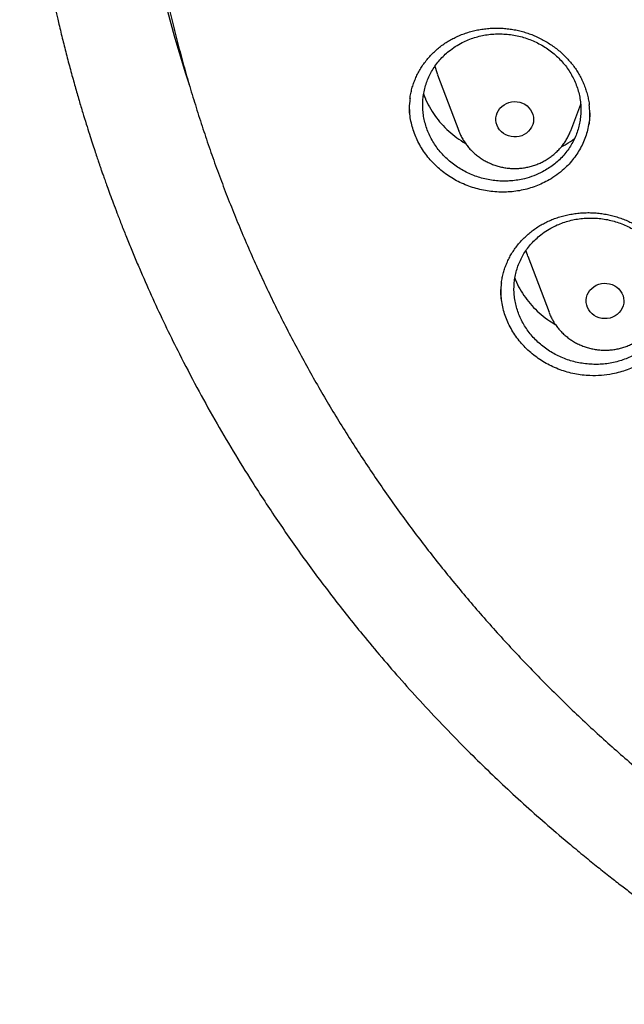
# Model space of a CAD drawing. Header units: millimetres. Extents: x 8 to 795, y 12 to 1770.
# Tile 73 of 136: x 356 to 369, y 1588 to 1609. Entities that reach past the tile are written whole.
import ezdxf

# ---------------------------------------------------------------- set-up
doc = ezdxf.new("R2010")
doc.units = ezdxf.units.MM

msp = doc.modelspace()

# ---------------------------------------------------------------- linework, layer by layer
at = {"color": 7, "linetype": 'Continuous', "lineweight": 30}
for p, q in [((365.188, 1607.738), (365.635, 1606.55)), ((368.011, 1606.55), (368.222, 1607.11)), ((365.639, 1606.539), (365.636, 1606.548)), ((367.103, 1603.885), (367.55, 1602.697))]:
    msp.add_line(p, q, dxfattribs=at)
at = {"color": 7, "linetype": 'Continuous', "lineweight": 30, "flags": 128}
for points in [[(366.447, 1606.663), (366.431, 1606.716), (366.424, 1606.77), (366.425, 1606.825), (366.434, 1606.879), (366.452, 1606.931), (366.477, 1606.981), (366.51, 1607.026), (366.55, 1607.066), (366.596, 1607.1), (366.646, 1607.128), (366.7, 1607.149), (366.757, 1607.162), (366.815, 1607.167), (366.873, 1607.164), (366.93, 1607.153), (366.985, 1607.135), (367.037, 1607.109), (367.084, 1607.076), (367.125, 1607.037), (367.16, 1606.994), (367.188, 1606.945), (367.208, 1606.894), (367.22, 1606.84), (367.223, 1606.786), (367.218, 1606.731), (367.204, 1606.678), (367.182, 1606.627), (367.153, 1606.579), (367.117, 1606.537), (367.074, 1606.499), (367.026, 1606.468), (366.973, 1606.444), (366.918, 1606.427), (366.86, 1606.418), (366.802, 1606.417), (366.744, 1606.424), (366.688, 1606.438), (366.634, 1606.461), (366.585, 1606.49), (366.541, 1606.526), (366.502, 1606.567), (366.471, 1606.613), (366.447, 1606.663)], [(367.103, 1603.885), (367.091, 1603.918), (367.062, 1604.011)], [(368.392, 1602.75), (368.366, 1602.8), (368.349, 1602.852), (368.34, 1602.906), (368.339, 1602.961), (368.347, 1603.015), (368.363, 1603.068), (368.387, 1603.118), (368.419, 1603.164), (368.457, 1603.205), (368.502, 1603.241), (368.551, 1603.27), (368.605, 1603.292), (368.661, 1603.306), (368.719, 1603.313), (368.777, 1603.311), (368.835, 1603.302), (368.89, 1603.285), (368.943, 1603.261), (368.99, 1603.229), (369.033, 1603.192), (369.069, 1603.149), (369.098, 1603.101), (369.12, 1603.05), (369.133, 1602.997), (369.138, 1602.943), (369.135, 1602.888), (369.123, 1602.834), (369.103, 1602.783), (369.075, 1602.735), (369.039, 1602.691), (368.998, 1602.652), (368.951, 1602.62), (368.899, 1602.594), (368.844, 1602.576), (368.787, 1602.565), (368.729, 1602.563), (368.67, 1602.568), (368.614, 1602.581), (368.56, 1602.602), (368.51, 1602.63), (368.464, 1602.665), (368.425, 1602.705), (368.392, 1602.75)]]:
    msp.add_lwpolyline(points, dxfattribs=at)
at = {"color": 7, "linetype": 'Continuous', "lineweight": 30}
for centre, radius, start, end in [((387.495, 1616.456), 28.99, 180.8801, 197.9351), ((366.639, 1608.285), 1.551, 193.5614, 200.6247)]:
    msp.add_arc(centre, radius, start, end, dxfattribs=at)
for points, knots in [([(356.404, 1618.228), (356.401, 1618.193), (356.397, 1618.123), (356.39, 1618.006), (356.384, 1617.881), (356.376, 1617.75), (356.368, 1617.609), (356.36, 1617.457), (356.351, 1617.279), (356.343, 1617.07), (356.334, 1616.829), (356.327, 1616.54), (356.322, 1616.199), (356.321, 1615.8), (356.326, 1615.372), (356.337, 1614.912), (356.357, 1614.426), (356.386, 1613.925), (356.423, 1613.42), (356.468, 1612.918), (356.522, 1612.416), (356.583, 1611.917), (356.67, 1611.292), (356.792, 1610.543), (356.959, 1609.673), (357.111, 1608.984), (357.234, 1608.473), (357.319, 1608.138), (357.407, 1607.808), (357.494, 1607.494), (357.578, 1607.202), (357.657, 1606.937), (357.73, 1606.698), (357.797, 1606.485), (357.857, 1606.299), (357.91, 1606.138), (357.955, 1606.004), (357.99, 1605.9), (358.017, 1605.82), (358.041, 1605.751), (358.067, 1605.676), (358.098, 1605.587), (358.135, 1605.483), (358.181, 1605.354), (358.238, 1605.196), (358.308, 1605.009), (358.387, 1604.8), (358.476, 1604.569), (358.576, 1604.316), (358.686, 1604.047), (358.801, 1603.77), (358.963, 1603.392), (359.173, 1602.922), (359.436, 1602.364), (359.735, 1601.758), (360.074, 1601.109), (360.455, 1600.421), (360.847, 1599.753), (361.288, 1599.039), (361.786, 1598.279), (362.348, 1597.475), (362.935, 1596.687), (363.471, 1596.009), (363.952, 1595.43), (364.374, 1594.942), (364.819, 1594.447), (365.288, 1593.946), (365.747, 1593.476), (366.192, 1593.037), (366.62, 1592.629), (367.066, 1592.22), (367.527, 1591.811), (367.942, 1591.457), (368.296, 1591.164), (368.578, 1590.935), (368.842, 1590.726), (369.086, 1590.535), (369.311, 1590.363), (369.507, 1590.216), (369.675, 1590.091), (369.818, 1589.987), (369.945, 1589.894), (370.05, 1589.819), (370.132, 1589.76), (370.19, 1589.718), (370.24, 1589.683), (370.296, 1589.643), (370.372, 1589.59), (370.472, 1589.52), (370.595, 1589.435), (370.74, 1589.336), (370.907, 1589.222), (371.187, 1589.035), (371.575, 1588.782), (372.071, 1588.469), (372.581, 1588.16), (373.104, 1587.854), (373.642, 1587.553), (374.226, 1587.238), (374.861, 1586.913), (375.547, 1586.578), (376.246, 1586.256), (376.987, 1585.934), (377.764, 1585.617), (378.576, 1585.309), (379.383, 1585.024), (380.185, 1584.762), (380.977, 1584.524), (381.758, 1584.308), (382.527, 1584.113), (383.294, 1583.935), (384.138, 1583.759), (385.063, 1583.589), (386.071, 1583.433), (387.082, 1583.304), (388.097, 1583.203), (389.115, 1583.13), (390.134, 1583.084), (391.155, 1583.068), (392.175, 1583.079), (393.195, 1583.119), (394.213, 1583.186), (395.229, 1583.282), (396.242, 1583.406), (397.253, 1583.557), (398.256, 1583.736), (399.25, 1583.941), (400.236, 1584.173), (401.22, 1584.433), (402.128, 1584.701), (402.965, 1584.97), (403.734, 1585.236), (404.508, 1585.524), (405.294, 1585.838), (406.092, 1586.179), (406.9, 1586.547), (407.712, 1586.943), (408.528, 1587.366), (409.189, 1587.731), (409.692, 1588.021), (410.03, 1588.222), (410.348, 1588.414), (410.643, 1588.598), (410.916, 1588.77), (411.166, 1588.932), (411.394, 1589.082), (411.602, 1589.222), (411.786, 1589.347), (411.947, 1589.457), (412.085, 1589.553), (412.204, 1589.637), (412.299, 1589.704), (412.381, 1589.762), (412.463, 1589.821), (412.559, 1589.89), (412.674, 1589.973), (412.805, 1590.069), (412.954, 1590.18), (413.117, 1590.302), (413.289, 1590.432), (413.467, 1590.569), (413.649, 1590.711), (413.907, 1590.915), (414.243, 1591.186), (414.66, 1591.534), (415.092, 1591.907), (415.538, 1592.305), (415.997, 1592.73), (416.42, 1593.136), (416.805, 1593.519), (417.145, 1593.867), (417.475, 1594.216), (417.79, 1594.558), (418.089, 1594.89), (418.386, 1595.231), (418.681, 1595.578), (418.972, 1595.93), (419.242, 1596.266), (419.494, 1596.588), (419.728, 1596.894), (419.946, 1597.185), (420.144, 1597.458), (420.331, 1597.719), (420.517, 1597.985), (420.713, 1598.269), (420.92, 1598.579), (421.139, 1598.915), (421.369, 1599.277), (421.609, 1599.667), (421.858, 1600.084), (422.094, 1600.494), (422.317, 1600.895), (422.526, 1601.283), (422.736, 1601.684), (422.939, 1602.089), (423.138, 1602.498), (423.328, 1602.905), (423.509, 1603.306), (423.674, 1603.687), (423.824, 1604.046), (423.961, 1604.382), (424.084, 1604.697), (424.195, 1604.989), (424.28, 1605.22), (424.342, 1605.391), (424.383, 1605.505), (424.417, 1605.6), (424.443, 1605.677), (424.465, 1605.739), (424.486, 1605.801), (424.512, 1605.877), (424.547, 1605.978), (424.588, 1606.103), (424.646, 1606.276), (424.716, 1606.495), (424.799, 1606.758), (424.884, 1607.038), (424.971, 1607.334), (425.067, 1607.674), (425.171, 1608.063), (425.283, 1608.502), (425.394, 1608.967), (425.495, 1609.42), (425.586, 1609.858), (425.667, 1610.279), (425.744, 1610.713), (425.832, 1611.249), (425.922, 1611.874), (426.007, 1612.576), (426.074, 1613.257), (426.124, 1613.914), (426.159, 1614.548), (426.181, 1615.159), (426.188, 1615.655), (426.189, 1616.044), (426.186, 1616.329), (426.181, 1616.608), (426.174, 1616.875), (426.165, 1617.128), (426.155, 1617.375), (426.144, 1617.614), (426.132, 1617.841), (426.119, 1618.043), (426.11, 1618.17), (426.106, 1618.228)], [0, 0, 0, 0, 0.000951, 0.00193, 0.003036, 0.004253, 0.00557, 0.006974, 0.008466, 0.010552, 0.012788, 0.015174, 0.018604, 0.022304, 0.026272, 0.03051, 0.035109, 0.039809, 0.0445, 0.049182, 0.053854, 0.058517, 0.063171, 0.071403, 0.079606, 0.08778, 0.090983, 0.094182, 0.097376, 0.100428, 0.103231, 0.105785, 0.10809, 0.110147, 0.111955, 0.113514, 0.114824, 0.115886, 0.116546, 0.117156, 0.117891, 0.118757, 0.119771, 0.120935, 0.122551, 0.124388, 0.126447, 0.128728, 0.13123, 0.133951, 0.136743, 0.139516, 0.145262, 0.150923, 0.1565, 0.163835, 0.171017, 0.178053, 0.185051, 0.193962, 0.202877, 0.211797, 0.220722, 0.226386, 0.232222, 0.238234, 0.244421, 0.250785, 0.255992, 0.261311, 0.266742, 0.272286, 0.27791, 0.281398, 0.284647, 0.287657, 0.290428, 0.29296, 0.295254, 0.296996, 0.29857, 0.299975, 0.301212, 0.302031, 0.302668, 0.303134, 0.303663, 0.304513, 0.305603, 0.306932, 0.308499, 0.310306, 0.312352, 0.317473, 0.322689, 0.327986, 0.333366, 0.338829, 0.344373, 0.351014, 0.357768, 0.364616, 0.371408, 0.379162, 0.386804, 0.394332, 0.401748, 0.409052, 0.416116, 0.423071, 0.429942, 0.436807, 0.445722, 0.454637, 0.463552, 0.472466, 0.481381, 0.490295, 0.49921, 0.508124, 0.517039, 0.525953, 0.534868, 0.543782, 0.552714, 0.561687, 0.570523, 0.5794, 0.588318, 0.597277, 0.604345, 0.611477, 0.618749, 0.626162, 0.633856, 0.641697, 0.649684, 0.657818, 0.6661, 0.66977, 0.673275, 0.676573, 0.679664, 0.682548, 0.68518, 0.687613, 0.689846, 0.691879, 0.693552, 0.69506, 0.696371, 0.697452, 0.698185, 0.699064, 0.700127, 0.701375, 0.702837, 0.704492, 0.706336, 0.708286, 0.710293, 0.712359, 0.714483, 0.719094, 0.723957, 0.729073, 0.73444, 0.74006, 0.745932, 0.750271, 0.754723, 0.75908, 0.763275, 0.767308, 0.77118, 0.775537, 0.779669, 0.783578, 0.787262, 0.79079, 0.794084, 0.797145, 0.799974, 0.80285, 0.805987, 0.809384, 0.813035, 0.816945, 0.821115, 0.825545, 0.830235, 0.834102, 0.838129, 0.842317, 0.846532, 0.850561, 0.854837, 0.85888, 0.862688, 0.866263, 0.869603, 0.87271, 0.875584, 0.878223, 0.879511, 0.880626, 0.881559, 0.88231, 0.882879, 0.883358, 0.884118, 0.885104, 0.886317, 0.887757, 0.890141, 0.892693, 0.895393, 0.898242, 0.901239, 0.905195, 0.909383, 0.913804, 0.918457, 0.922275, 0.926237, 0.930343, 0.934543, 0.941328, 0.94789, 0.954228, 0.960343, 0.966236, 0.971905, 0.977351, 0.980059, 0.98271, 0.985301, 0.987816, 0.990158, 0.992312, 0.994612, 0.996657, 0.99845, 1, 1, 1, 1]), ([(358.964, 1612.16), (358.968, 1612.131), (358.989, 1611.947), (359.035, 1611.609), (359.104, 1611.146), (359.181, 1610.684), (359.265, 1610.223), (359.357, 1609.764), (359.456, 1609.306), (359.562, 1608.849), (359.677, 1608.394), (359.798, 1607.94), (359.927, 1607.489), (360.064, 1607.039), (360.207, 1606.591), (360.358, 1606.146), (360.516, 1605.702), (360.682, 1605.261), (360.854, 1604.823), (361.034, 1604.387), (361.221, 1603.953), (361.415, 1603.522), (361.616, 1603.095), (361.824, 1602.67), (362.039, 1602.248), (362.26, 1601.829), (362.489, 1601.414), (362.724, 1601.001), (362.966, 1600.593), (363.215, 1600.187), (363.47, 1599.786), (363.731, 1599.388), (364, 1598.994), (364.274, 1598.604), (364.555, 1598.218), (364.842, 1597.836), (365.136, 1597.458), (365.435, 1597.084), (365.741, 1596.715), (366.053, 1596.35), (366.37, 1595.99), (366.694, 1595.634), (367.023, 1595.283), (367.358, 1594.937), (367.698, 1594.595), (368.044, 1594.259), (368.395, 1593.927), (368.752, 1593.601), (369.114, 1593.28), (369.482, 1592.964), (369.854, 1592.653), (370.232, 1592.348), (370.614, 1592.048), (371.001, 1591.754), (371.393, 1591.466), (371.79, 1591.183), (372.191, 1590.906), (372.597, 1590.634), (373.007, 1590.369), (373.422, 1590.109), (373.84, 1589.855), (374.263, 1589.608), (374.69, 1589.367), (375.12, 1589.131), (375.555, 1588.902), (375.993, 1588.68), (376.434, 1588.463), (376.879, 1588.253), (377.328, 1588.049), (377.78, 1587.852), (378.235, 1587.662), (378.693, 1587.478), (379.154, 1587.3), (379.618, 1587.129), (380.084, 1586.965), (380.553, 1586.808), (381.025, 1586.657), (381.499, 1586.514), (381.975, 1586.377), (382.454, 1586.247), (382.935, 1586.123), (383.417, 1586.007), (383.902, 1585.898), (384.388, 1585.796), (384.876, 1585.7), (385.365, 1585.612), (385.856, 1585.531), (386.348, 1585.457), (386.841, 1585.39), (387.335, 1585.33), (387.83, 1585.277), (388.326, 1585.231), (388.822, 1585.193), (389.319, 1585.161), (389.817, 1585.137), (390.315, 1585.12), (390.813, 1585.11), (391.311, 1585.107), (391.809, 1585.111), (392.307, 1585.123), (392.805, 1585.142), (393.303, 1585.168), (393.8, 1585.201), (394.296, 1585.241), (394.792, 1585.288), (395.287, 1585.343), (395.781, 1585.404), (396.273, 1585.473), (396.765, 1585.549), (397.255, 1585.631), (397.744, 1585.721), (398.232, 1585.818), (398.718, 1585.922), (399.202, 1586.033), (399.684, 1586.151), (400.164, 1586.275), (400.642, 1586.407), (401.118, 1586.545), (401.592, 1586.691), (402.063, 1586.843), (402.531, 1587.002), (402.997, 1587.167), (403.461, 1587.34), (403.921, 1587.519), (404.378, 1587.704), (404.832, 1587.896), (405.284, 1588.095), (405.731, 1588.3), (406.176, 1588.511), (406.617, 1588.729), (407.054, 1588.953), (407.487, 1589.184), (407.917, 1589.421), (408.343, 1589.663), (408.765, 1589.912), (409.182, 1590.167), (409.596, 1590.428), (410.005, 1590.695), (410.41, 1590.968), (410.81, 1591.246), (411.206, 1591.53), (411.597, 1591.82), (411.983, 1592.116), (412.364, 1592.417), (412.74, 1592.723), (413.112, 1593.035), (413.478, 1593.352), (413.839, 1593.674), (414.194, 1594.002), (414.545, 1594.334), (414.889, 1594.672), (415.229, 1595.015), (415.562, 1595.362), (415.89, 1595.714), (416.212, 1596.071), (416.528, 1596.432), (416.839, 1596.798), (417.143, 1597.168), (417.441, 1597.543), (417.733, 1597.922), (418.019, 1598.305), (418.298, 1598.692), (418.572, 1599.083), (418.838, 1599.478), (419.099, 1599.877), (419.352, 1600.279), (419.599, 1600.685), (419.84, 1601.095), (420.074, 1601.508), (420.301, 1601.924), (420.521, 1602.343), (420.734, 1602.766), (420.94, 1603.191), (421.14, 1603.62), (421.332, 1604.051), (421.517, 1604.485), (421.695, 1604.922), (421.866, 1605.361), (422.03, 1605.803), (422.187, 1606.247), (422.336, 1606.693), (422.478, 1607.141), (422.613, 1607.591), (422.74, 1608.043), (422.86, 1608.497), (422.972, 1608.953), (423.077, 1609.41), (423.175, 1609.868), (423.265, 1610.328), (423.347, 1610.789), (423.423, 1611.251), (423.49, 1611.715), (423.537, 1612.07), (423.559, 1612.272), (423.564, 1612.318)], [0, 0, 0, 0, 0.000972, 0.00622, 0.011468, 0.016716, 0.021964, 0.027212, 0.03246, 0.037709, 0.042957, 0.048205, 0.053453, 0.058702, 0.06395, 0.069198, 0.074447, 0.079695, 0.084943, 0.090192, 0.095441, 0.100689, 0.105938, 0.111186, 0.116435, 0.121684, 0.126933, 0.132182, 0.13743, 0.142679, 0.147928, 0.153177, 0.158426, 0.163676, 0.168925, 0.174174, 0.179423, 0.184673, 0.189922, 0.195171, 0.200421, 0.20567, 0.21092, 0.21617, 0.221419, 0.226669, 0.231919, 0.237169, 0.242418, 0.247668, 0.252918, 0.258168, 0.263418, 0.268668, 0.273918, 0.279169, 0.284419, 0.289669, 0.294919, 0.30017, 0.30542, 0.31067, 0.315921, 0.321171, 0.326422, 0.331672, 0.336923, 0.342173, 0.347424, 0.352674, 0.357925, 0.363176, 0.368426, 0.373677, 0.378928, 0.384178, 0.389429, 0.39468, 0.399931, 0.405182, 0.410432, 0.415683, 0.420934, 0.426185, 0.431436, 0.436687, 0.441938, 0.447189, 0.45244, 0.457691, 0.462942, 0.468193, 0.473444, 0.478694, 0.483945, 0.489196, 0.494447, 0.499698, 0.504949, 0.5102, 0.515451, 0.520702, 0.525953, 0.531204, 0.536455, 0.541706, 0.546957, 0.552208, 0.557459, 0.56271, 0.567961, 0.573212, 0.578463, 0.583714, 0.588965, 0.594216, 0.599467, 0.604718, 0.609968, 0.615219, 0.62047, 0.625721, 0.630972, 0.636222, 0.641473, 0.646724, 0.651975, 0.657225, 0.662476, 0.667726, 0.672977, 0.678228, 0.683478, 0.688729, 0.693979, 0.69923, 0.70448, 0.70973, 0.714981, 0.720231, 0.725481, 0.730732, 0.735982, 0.741232, 0.746482, 0.751732, 0.756982, 0.762232, 0.767482, 0.772732, 0.777982, 0.783232, 0.788481, 0.793731, 0.798981, 0.80423, 0.80948, 0.81473, 0.819979, 0.825228, 0.830478, 0.835727, 0.840976, 0.846226, 0.851475, 0.856724, 0.861973, 0.867222, 0.872471, 0.87772, 0.882969, 0.888218, 0.893467, 0.898715, 0.903964, 0.909213, 0.914461, 0.91971, 0.924958, 0.930207, 0.935455, 0.940704, 0.945952, 0.9512, 0.956449, 0.961697, 0.966945, 0.972193, 0.977442, 0.98269, 0.987938, 0.993186, 0.998434, 1, 1, 1, 1]), ([(365.425, 1608.235), (365.391, 1608.206), (365.324, 1608.149), (365.232, 1608.052), (365.148, 1607.948), (365.075, 1607.836), (365.012, 1607.72), (364.961, 1607.6), (364.92, 1607.474), (364.891, 1607.346), (364.874, 1607.216), (364.869, 1607.085), (364.876, 1606.952), (364.894, 1606.821), (364.925, 1606.691), (364.966, 1606.565), (365.02, 1606.441), (365.084, 1606.321), (365.159, 1606.207), (365.242, 1606.099), (365.336, 1605.997), (365.439, 1605.903), (365.549, 1605.817), (365.665, 1605.74), (365.789, 1605.671), (365.918, 1605.613), (366.052, 1605.564), (366.188, 1605.527), (366.328, 1605.5), (366.469, 1605.483), (366.611, 1605.478), (366.751, 1605.484), (366.891, 1605.502), (367.052, 1605.534), (367.229, 1605.59), (367.397, 1605.666), (367.535, 1605.747), (367.646, 1605.825), (367.749, 1605.911), (367.844, 1606.007), (367.93, 1606.11), (368.006, 1606.219), (368.071, 1606.333), (368.125, 1606.454), (368.169, 1606.578), (368.2, 1606.706), (368.22, 1606.835), (368.229, 1606.967), (368.225, 1607.099), (368.209, 1607.23), (368.182, 1607.359), (368.142, 1607.488), (368.092, 1607.613), (368.03, 1607.733), (367.959, 1607.848), (367.877, 1607.958), (367.785, 1608.062), (367.685, 1608.158), (367.577, 1608.246), (367.461, 1608.326), (367.339, 1608.396), (367.212, 1608.457), (367.08, 1608.508), (366.943, 1608.549), (366.804, 1608.578), (366.664, 1608.597), (366.523, 1608.605), (366.381, 1608.602), (366.24, 1608.587), (366.102, 1608.562), (365.968, 1608.526), (365.837, 1608.479), (365.7, 1608.417), (365.56, 1608.338), (365.47, 1608.269), (365.425, 1608.235)], [0, 0, 0, 0, 0.01319, 0.026471, 0.040042, 0.053712, 0.066949, 0.08028, 0.093754, 0.107424, 0.120656, 0.134004, 0.147447, 0.161111, 0.174335, 0.187676, 0.201112, 0.214769, 0.227991, 0.241329, 0.254762, 0.268416, 0.28164, 0.294981, 0.308416, 0.322072, 0.335303, 0.34865, 0.362092, 0.375755, 0.388993, 0.402324, 0.415799, 0.429469, 0.449334, 0.469516, 0.483192, 0.49639, 0.509679, 0.523257, 0.536935, 0.550176, 0.56351, 0.576987, 0.590661, 0.603895, 0.617245, 0.630691, 0.644357, 0.657584, 0.670927, 0.684365, 0.698023, 0.711245, 0.724584, 0.738018, 0.751672, 0.764894, 0.778234, 0.791668, 0.805323, 0.818551, 0.831896, 0.845336, 0.858996, 0.872232, 0.885585, 0.899033, 0.912701, 0.925943, 0.939279, 0.952758, 0.966433, 0.983123, 1, 1, 1, 1]), ([(365.436, 1608.462), (365.452, 1608.471), (365.502, 1608.499), (365.587, 1608.542), (365.693, 1608.588), (365.803, 1608.627), (365.917, 1608.661), (366.033, 1608.687), (366.152, 1608.707), (366.272, 1608.721), (366.393, 1608.727), (366.514, 1608.726), (366.635, 1608.718), (366.755, 1608.703), (366.872, 1608.682), (366.988, 1608.653), (367.101, 1608.618), (367.212, 1608.577), (367.322, 1608.528), (367.43, 1608.474), (367.534, 1608.412), (367.635, 1608.345), (367.731, 1608.273), (367.822, 1608.195), (367.908, 1608.113), (367.987, 1608.028), (368.06, 1607.938), (368.126, 1607.846), (368.185, 1607.75), (368.238, 1607.651), (368.285, 1607.548), (368.325, 1607.441), (368.359, 1607.333), (368.385, 1607.222), (368.4, 1607.142), (368.404, 1607.099), (368.404, 1607.093)], [0, 0, 0, 0, 0.015135, 0.045299, 0.0756, 0.106098, 0.136773, 0.16759, 0.198506, 0.229471, 0.260417, 0.291279, 0.322005, 0.35255, 0.382877, 0.412944, 0.442814, 0.473012, 0.503533, 0.534319, 0.565297, 0.596384, 0.627491, 0.658504, 0.689342, 0.719935, 0.75023, 0.780214, 0.810146, 0.840439, 0.871018, 0.90184, 0.932855, 0.964006, 0.99523, 1, 1, 1, 1]), ([(364.601, 1607.228), (364.602, 1607.238), (364.607, 1607.284), (364.623, 1607.365), (364.649, 1607.471), (364.683, 1607.574), (364.725, 1607.676), (364.773, 1607.776), (364.829, 1607.874), (364.892, 1607.968), (364.961, 1608.059), (365.037, 1608.145), (365.118, 1608.226), (365.204, 1608.302), (365.295, 1608.372), (365.373, 1608.424), (365.421, 1608.453), (365.436, 1608.462)], [0, 0, 0, 0, 0.01987, 0.091752, 0.163064, 0.234863, 0.307357, 0.380387, 0.453838, 0.527579, 0.601466, 0.675323, 0.748986, 0.822329, 0.895247, 0.967667, 1, 1, 1, 1]), ([(364.891, 1607.33), (364.9, 1607.302), (364.932, 1607.207), (365.01, 1607.052), (365.126, 1606.867), (365.263, 1606.695), (365.42, 1606.538), (365.591, 1606.397), (365.717, 1606.319), (365.779, 1606.281)], [0, 0, 0, 0, 0.064656, 0.221151, 0.377682, 0.534711, 0.691242, 0.847752, 1, 1, 1, 1]), ([(364.603, 1607.231), (364.6, 1607.213), (364.586, 1607.13), (364.583, 1606.994), (364.596, 1606.876), (364.601, 1606.824)], [0, 0, 0, 0, 0.133251, 0.6203381, 1, 1, 1, 1]), ([(367.551, 1605.506), (367.506, 1605.481), (367.416, 1605.432), (367.271, 1605.372), (367.12, 1605.321), (366.964, 1605.283), (366.806, 1605.258), (366.646, 1605.246), (366.483, 1605.246), (366.32, 1605.259), (366.16, 1605.284), (366.003, 1605.322), (365.848, 1605.372), (365.698, 1605.434), (365.554, 1605.507), (365.418, 1605.591), (365.288, 1605.685), (365.167, 1605.789), (365.056, 1605.901), (364.956, 1606.021), (364.865, 1606.149), (364.787, 1606.283), (364.721, 1606.423), (364.668, 1606.565), (364.627, 1606.712), (364.601, 1606.861), (364.588, 1606.987), (364.589, 1607.061), (364.589, 1607.086)], [0, 0, 0, 0, 0.038514, 0.077296, 0.116912, 0.156814, 0.195494, 0.23445, 0.27426, 0.314359, 0.35309, 0.392097, 0.431527, 0.471531, 0.510152, 0.549114, 0.588353, 0.628233, 0.666903, 0.705915, 0.745207, 0.785144, 0.823749, 0.862696, 0.90192, 0.941787, 0.9804, 1, 1, 1, 1]), ([(368.418, 1606.93), (368.415, 1606.88), (368.41, 1606.781), (368.386, 1606.635), (368.349, 1606.491), (368.299, 1606.349), (368.236, 1606.212), (368.161, 1606.082), (368.074, 1605.958), (367.976, 1605.841), (367.857, 1605.724), (367.717, 1605.609), (367.607, 1605.54), (367.551, 1605.506)], [0, 0, 0, 0, 0.086197, 0.171934, 0.258426, 0.345532, 0.434067, 0.519812, 0.606312, 0.693423, 0.781961, 0.890375, 1, 1, 1, 1]), ([(368.403, 1606.69), (368.406, 1606.703), (368.419, 1606.781), (368.422, 1606.917), (368.41, 1607.04), (368.405, 1607.097)], [0, 0, 0, 0, 0.095231, 0.585282, 1, 1, 1, 1]), ([(365.639, 1606.539), (365.647, 1606.519), (365.668, 1606.469), (365.706, 1606.393), (365.756, 1606.311), (365.811, 1606.233), (365.873, 1606.16), (365.941, 1606.092), (366.014, 1606.028), (366.092, 1605.971), (366.175, 1605.919), (366.261, 1605.874), (366.351, 1605.835), (366.444, 1605.803), (366.539, 1605.778), (366.636, 1605.76), (366.735, 1605.75), (366.833, 1605.747), (366.932, 1605.752), (367.031, 1605.763), (367.128, 1605.783), (367.223, 1605.809), (367.316, 1605.843), (367.405, 1605.884), (367.492, 1605.931), (367.574, 1605.984), (367.651, 1606.044), (367.723, 1606.109), (367.79, 1606.18), (367.851, 1606.255), (367.906, 1606.335), (367.953, 1606.418), (367.988, 1606.49), (368.005, 1606.536), (368.01, 1606.551)], [0, 0, 0, 0, 0.021801, 0.053435, 0.085093, 0.116796, 0.14855, 0.180358, 0.212224, 0.244148, 0.276129, 0.308165, 0.340254, 0.372391, 0.404571, 0.43679, 0.469041, 0.501319, 0.533617, 0.565927, 0.598242, 0.630553, 0.662854, 0.695136, 0.727393, 0.759616, 0.791799, 0.823935, 0.856017, 0.888042, 0.920007, 0.951909, 0.98375, 1, 1, 1, 1]), ([(367.815, 1606.212), (367.848, 1606.229), (367.946, 1606.277), (368.034, 1606.341), (368.091, 1606.383)], [0, 0, 0, 0, 0.342171, 1, 1, 1, 1]), ([(367.346, 1604.317), (367.312, 1604.288), (367.246, 1604.23), (367.155, 1604.133), (367.073, 1604.028), (367.001, 1603.916), (366.94, 1603.8), (366.89, 1603.679), (366.851, 1603.554), (366.824, 1603.426), (366.809, 1603.296), (366.805, 1603.166), (366.814, 1603.034), (366.834, 1602.903), (366.867, 1602.775), (366.91, 1602.65), (366.965, 1602.527), (367.031, 1602.409), (367.107, 1602.296), (367.192, 1602.19), (367.288, 1602.09), (367.391, 1601.997), (367.503, 1601.913), (367.62, 1601.838), (367.745, 1601.772), (367.875, 1601.715), (368.009, 1601.669), (368.145, 1601.633), (368.286, 1601.608), (368.427, 1601.594), (368.569, 1601.591), (368.709, 1601.598), (368.849, 1601.617), (368.987, 1601.647), (369.12, 1601.688), (369.248, 1601.738), (369.372, 1601.799), (369.489, 1601.87), (369.599, 1601.949), (369.701, 1602.036), (369.795, 1602.133), (369.893, 1602.253), (369.989, 1602.401), (370.063, 1602.56), (370.112, 1602.705), (370.142, 1602.832), (370.16, 1602.961), (370.166, 1603.092), (370.161, 1603.224), (370.143, 1603.354), (370.114, 1603.482), (370.073, 1603.61), (370.021, 1603.733), (369.958, 1603.852), (369.885, 1603.966), (369.801, 1604.074), (369.708, 1604.176), (369.606, 1604.27), (369.498, 1604.356), (369.381, 1604.434), (369.257, 1604.503), (369.129, 1604.562), (368.997, 1604.61), (368.86, 1604.649), (368.72, 1604.677), (368.579, 1604.694), (368.438, 1604.699), (368.296, 1604.694), (368.156, 1604.678), (368.019, 1604.651), (367.885, 1604.613), (367.754, 1604.565), (367.618, 1604.501), (367.479, 1604.421), (367.39, 1604.352), (367.346, 1604.317)], [0, 0, 0, 0, 0.013193, 0.026478, 0.040051, 0.053725, 0.066966, 0.0803, 0.093777, 0.107451, 0.120686, 0.134038, 0.147485, 0.161153, 0.17438, 0.187724, 0.201163, 0.214823, 0.228045, 0.241384, 0.254818, 0.268473, 0.281695, 0.295034, 0.308468, 0.322122, 0.335349, 0.348693, 0.362132, 0.37579, 0.389025, 0.402377, 0.415823, 0.42949, 0.442732, 0.456066, 0.469544, 0.483218, 0.496416, 0.509705, 0.523283, 0.536961, 0.556825, 0.577006, 0.590683, 0.60392, 0.617251, 0.630724, 0.644395, 0.657624, 0.670971, 0.684412, 0.698074, 0.711298, 0.724638, 0.738073, 0.751729, 0.764951, 0.778289, 0.791722, 0.805376, 0.818601, 0.831943, 0.845379, 0.859036, 0.872269, 0.885618, 0.899061, 0.912726, 0.925966, 0.939298, 0.952774, 0.966446, 0.98313, 1, 1, 1, 1]), ([(367.381, 1604.55), (367.398, 1604.559), (367.447, 1604.587), (367.533, 1604.63), (367.639, 1604.675), (367.75, 1604.714), (367.863, 1604.747), (367.98, 1604.773), (368.099, 1604.793), (368.219, 1604.806), (368.34, 1604.812), (368.461, 1604.811), (368.582, 1604.803), (368.701, 1604.788), (368.819, 1604.766), (368.934, 1604.738), (369.048, 1604.703), (369.159, 1604.662), (369.269, 1604.613), (369.376, 1604.559), (369.48, 1604.498), (369.581, 1604.431), (369.677, 1604.359), (369.768, 1604.282), (369.853, 1604.2), (369.932, 1604.115), (370.004, 1604.026), (370.07, 1603.935), (370.129, 1603.839), (370.182, 1603.74), (370.228, 1603.638), (370.268, 1603.532), (370.302, 1603.425), (370.327, 1603.315), (370.341, 1603.236), (370.345, 1603.195), (370.346, 1603.19)], [0, 0, 0, 0, 0.015162, 0.045353, 0.07568, 0.106205, 0.136905, 0.167748, 0.198689, 0.229679, 0.260647, 0.291532, 0.32228, 0.352847, 0.383196, 0.413283, 0.443171, 0.473386, 0.503927, 0.534734, 0.565734, 0.596847, 0.627983, 0.659027, 0.689899, 0.720528, 0.750861, 0.780885, 0.810856, 0.841196, 0.871823, 0.902698, 0.93377, 0.964981, 0.996269, 1, 1, 1, 1]), ([(366.541, 1603.319), (366.542, 1603.33), (366.547, 1603.378), (366.563, 1603.46), (366.59, 1603.565), (366.624, 1603.667), (366.666, 1603.769), (366.715, 1603.868), (366.771, 1603.965), (366.834, 1604.059), (366.904, 1604.148), (366.98, 1604.234), (367.061, 1604.315), (367.148, 1604.39), (367.239, 1604.46), (367.318, 1604.512), (367.366, 1604.541), (367.381, 1604.55)], [0, 0, 0, 0, 0.023071, 0.094707, 0.16577, 0.237259, 0.309457, 0.382179, 0.455313, 0.528728, 0.602282, 0.6758, 0.749121, 0.82212, 0.894694, 0.96677, 1, 1, 1, 1]), ([(366.825, 1603.422), (366.83, 1603.41), (366.857, 1603.331), (366.93, 1603.192), (367.045, 1603.009), (367.183, 1602.839), (367.34, 1602.684), (367.507, 1602.548), (367.627, 1602.475), (367.684, 1602.44)], [0, 0, 0, 0, 0.029841, 0.194377, 0.358977, 0.524102, 0.688702, 0.853311, 1, 1, 1, 1]), ([(366.542, 1603.322), (366.54, 1603.306), (366.526, 1603.226), (366.523, 1603.09), (366.535, 1602.972), (366.541, 1602.919)], [0, 0, 0, 0, 0.118722, 0.607814, 1, 1, 1, 1]), ([(369.486, 1601.608), (369.441, 1601.584), (369.351, 1601.535), (369.206, 1601.476), (369.055, 1601.426), (368.873, 1601.382), (368.66, 1601.353), (368.444, 1601.35), (368.254, 1601.365), (368.094, 1601.39), (367.937, 1601.428), (367.782, 1601.478), (367.632, 1601.54), (367.489, 1601.613), (367.353, 1601.696), (367.224, 1601.79), (367.103, 1601.893), (366.992, 1602.005), (366.892, 1602.125), (366.802, 1602.252), (366.724, 1602.386), (366.659, 1602.524), (366.606, 1602.666), (366.566, 1602.812), (366.54, 1602.96), (366.527, 1603.083), (366.528, 1603.155), (366.529, 1603.179)], [0, 0, 0, 0, 0.038557, 0.077382, 0.117042, 0.156986, 0.215314, 0.274591, 0.31476, 0.353544, 0.392603, 0.432086, 0.472145, 0.510811, 0.549819, 0.589105, 0.629032, 0.66775, 0.706811, 0.746152, 0.786138, 0.824802, 0.863808, 0.903091, 0.943017, 0.981705, 1, 1, 1, 1]), ([(367.552, 1602.694), (367.558, 1602.678), (367.575, 1602.632), (367.608, 1602.564), (367.638, 1602.514), (367.651, 1602.491)], [0, 0, 0, 0, 0.228329, 0.648666, 1, 1, 1, 1]), ([(367.651, 1602.491), (367.663, 1602.472), (367.692, 1602.427), (367.744, 1602.359), (367.807, 1602.287), (367.876, 1602.22), (367.951, 1602.158), (368.03, 1602.102), (368.114, 1602.052), (368.201, 1602.008), (368.292, 1601.972), (368.386, 1601.942), (368.482, 1601.919), (368.579, 1601.903), (368.678, 1601.895), (368.777, 1601.894), (368.875, 1601.9), (368.973, 1601.915), (369.07, 1601.936), (369.164, 1601.964), (369.256, 1602), (369.345, 1602.043), (369.43, 1602.092), (369.511, 1602.147), (369.587, 1602.208), (369.658, 1602.275), (369.723, 1602.347), (369.782, 1602.423), (369.835, 1602.504), (369.881, 1602.588), (369.911, 1602.654), (369.924, 1602.692), (369.927, 1602.699)], [0, 0, 0, 0, 0.023357, 0.057536, 0.09175, 0.126024, 0.160359, 0.194758, 0.229217, 0.263736, 0.298309, 0.332934, 0.367603, 0.402312, 0.437055, 0.471824, 0.506613, 0.541412, 0.576213, 0.611009, 0.645792, 0.680552, 0.715282, 0.749975, 0.784621, 0.819215, 0.85375, 0.888222, 0.922628, 0.956967, 0.99124, 1, 1, 1, 1])]:
    msp.add_open_spline(points, degree=3, knots=knots, dxfattribs=at)

doc.saveas('drawing.dxf')
